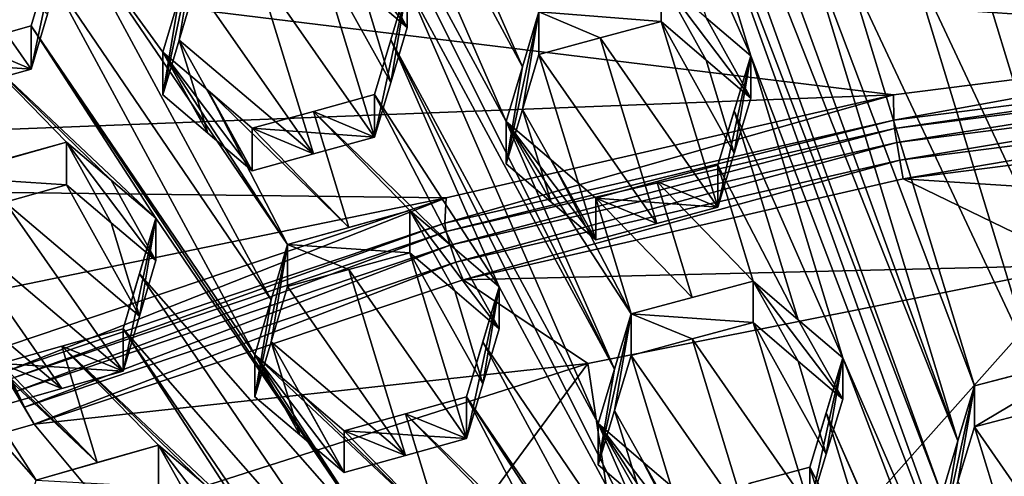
# Model space of a CAD drawing. Header units: metres. Extents: x -22 to 22, y 0 to 204.
# Tile 81 of 256: x -3.467 to -1.445, y 23.187 to 24.125. Entities that reach past the tile are written whole.
import ezdxf

# ---------------------------------------------------------------- set-up
doc = ezdxf.new("R2010")
doc.units = ezdxf.units.M
doc.layers.add('solid_002_SW0002', color=7, linetype='CONTINUOUS')
doc.layers.add('solid_002_SW0002_01', color=7, linetype='CONTINUOUS')

msp = doc.modelspace()

# ---------------------------------------------------------------- linework, layer by layer
at = {"layer": 'solid_002_SW0002'}
for points in [[(-10.401688, 38.78968, 222.258194), (-0.000125, 39.062069, 222.530045), (-0.000125, 6.009099, 222.530045)], [(-10.452005, 38.787876, 222.256866), (-10.401688, 38.78968, 222.258194), (-0.000125, 6.009099, 222.530045)], [(-10.250982, 9.179632, 222.262131), (-10.452005, 38.787876, 222.256866), (-0.000125, 6.009099, 222.530045)], [(15.431576, 33.648762, 223.952362), (-15.431306, 33.548271, 223.951843), (-15.319921, 9.159238, 223.824142)], [(-1.624146, 25.475803, 207.654526), (-1.449486, 24.518423, 208.280701), (-1.07161, 23.278879, 209.103455)], [(-1.624146, 25.475803, 207.654526), (-1.07161, 23.278879, 209.103455), (-1.435208, 24.856014, 208.065826)], [(-2.34355, 25.289608, 207.704407), (-2.154612, 24.669819, 208.115723), (-1.57352, 23.148975, 209.13826)], [(-2.34355, 25.289608, 207.704407), (-1.57352, 23.148975, 209.13826), (-1.540141, 23.26016, 209.071899)], [(-1.951396, 24.388519, 208.315506), (-2.34355, 25.289608, 207.704407), (-1.540141, 23.26016, 209.071899)], [(-2.467584, 23.915682, 208.545258), (-2.859738, 24.816679, 207.933807), (-2.893563, 24.703384, 207.998734)], [(-2.434184, 24.027512, 208.481003), (-2.656522, 24.535952, 208.135727), (-2.859738, 24.816679, 207.933807)], [(-2.467584, 23.915682, 208.545258), (-2.434184, 24.027512, 208.481003), (-2.859738, 24.816679, 207.933807)], [(-2.893563, 24.703384, 207.998734), (-2.6708, 24.196333, 208.343048), (-2.245269, 23.407139, 208.890457)], [(-2.467584, 23.915682, 208.545258), (-2.893563, 24.703384, 207.998734), (-2.245269, 23.407139, 208.890457)], [(-2.188437, 24.557062, 208.182648), (-1.965674, 24.050011, 208.526962), (-2.154612, 24.669819, 208.115723)], [(-1.384582, 22.529175, 209.54953), (-2.154612, 24.669819, 208.115723), (-1.965674, 24.050011, 208.526962)], [(-1.384582, 22.529175, 209.54953), (-1.57352, 23.148975, 209.13826), (-2.154612, 24.669819, 208.115723)], [(-2.188437, 24.557062, 208.182648), (-2.057011, 24.128498, 208.46698), (-1.965674, 24.050011, 208.526962)], [(-2.434184, 24.027512, 208.481003), (-2.400341, 24.140743, 208.415588), (-2.656522, 24.535952, 208.135727)], [(-1.1628, 23.357819, 209.045731), (-1.449486, 24.518423, 208.280701), (-1.483303, 24.406218, 208.349564)], [(-1.1628, 23.357819, 209.045731), (-1.07161, 23.278879, 209.103455), (-1.449486, 24.518423, 208.280701)], [(-1.255322, 23.437832, 208.986877), (-1.483303, 24.406218, 208.349564), (-1.516729, 24.295259, 208.417465)], [(-1.1628, 23.357819, 209.045731), (-1.483303, 24.406218, 208.349564), (-1.255322, 23.437832, 208.986877)], [(-1.672731, 23.969946, 195.961624), (-6.033475, 23.800854, 196.006927), (-5.034394, 24.381626, 195.851318)], [(-0.732273, 24.08954, 195.929581), (-1.672731, 23.969946, 195.961624), (-5.034394, 24.381626, 195.851318)], [(0.21112, 24.115271, 195.922684), (-0.732273, 24.08954, 195.929581), (-5.034394, 24.381626, 195.851318)], [(1.190827, 24.164925, 195.909378), (0.21112, 24.115271, 195.922684), (-5.034394, 24.381626, 195.851318)], [(-1.859004, 24.308975, 208.375626), (-1.951396, 24.388519, 208.315506), (-1.540141, 23.26016, 209.071899)], [(-3.568667, 23.98781, 207.934372), (-3.443169, 24.023262, 207.936752), (-3.68514, 24.369995, 207.68129)], [(-3.409763, 24.135681, 207.874603), (-3.68514, 24.369995, 207.68129), (-3.443169, 24.023262, 207.936752)], [(-2.762218, 24.186371, 207.952652), (-2.6708, 24.108534, 208.015381), (-2.854512, 24.353376, 208.21933)], [(-2.76222, 24.274496, 208.281525), (-2.854512, 24.353376, 208.21933), (-2.6708, 24.108534, 208.015381)], [(-3.375926, 24.338537, 208.143753), (-3.443169, 24.023262, 207.936752), (-3.443169, 24.111847, 208.267349)], [(-3.409763, 24.135681, 207.874603), (-3.443169, 24.023262, 207.936752), (-3.375926, 24.338537, 208.143753)], [(-3.409764, 24.224512, 208.206131), (-3.375926, 24.338537, 208.143753), (-3.443169, 24.111847, 208.267349)], [(-2.950389, 23.549255, 208.690765), (-3.375926, 24.338537, 208.143753), (-3.409764, 24.224512, 208.206131)], [(-3.375926, 24.338537, 208.143753), (-3.17271, 24.058178, 208.347061), (-3.139307, 24.170614, 208.285019)], [(-2.916529, 23.663319, 208.628204), (-3.17271, 24.058178, 208.347061), (-3.375926, 24.338537, 208.143753)], [(-2.950389, 23.549255, 208.690765), (-2.916529, 23.663319, 208.628204), (-3.375926, 24.338537, 208.143753)], [(-1.859004, 24.308975, 208.375626), (-1.540141, 23.26016, 209.071899), (-1.506277, 23.372881, 209.004272)], [(-1.767684, 24.230309, 208.43486), (-1.859004, 24.308975, 208.375626), (-1.506277, 23.372881, 209.004272)], [(-3.105467, 24.284428, 208.221817), (-3.139307, 24.170614, 208.285019), (-3.17271, 23.970116, 208.018402)], [(-3.139306, 24.082298, 207.955414), (-3.105467, 24.284428, 208.221817), (-3.17271, 23.970116, 208.018402)], [(-3.139306, 24.082298, 207.955414), (-3.105467, 24.195848, 207.891235), (-3.105467, 24.284428, 208.221817)], [(-1.642207, 24.262896, 208.426575), (-1.255322, 23.437832, 208.986877), (-1.516729, 24.295259, 208.417465)], [(-2.738043, 23.883553, 208.14534), (-2.854512, 24.264923, 207.889221), (-2.980036, 24.230474, 207.89061)], [(-2.704642, 23.99535, 208.080948), (-2.854512, 24.264923, 207.889221), (-2.738043, 23.883553, 208.14534)], [(-2.704642, 23.99535, 208.080948), (-2.762218, 24.186371, 207.952652), (-2.854512, 24.264923, 207.889221)], [(-2.6708, 24.108534, 208.015381), (-2.6708, 24.196333, 208.343048), (-2.76222, 24.274496, 208.281525)], [(-1.642207, 24.262896, 208.426575), (-1.767684, 24.230309, 208.43486), (-1.3808, 23.405489, 208.996063)], [(-1.642207, 24.262896, 208.426575), (-1.3808, 23.405489, 208.996063), (-1.255322, 23.437832, 208.986877)], [(-3.409764, 24.224512, 208.206131), (-3.443169, 24.111847, 208.267349), (-2.983772, 23.436689, 208.752029)], [(-2.950389, 23.549255, 208.690765), (-3.409764, 24.224512, 208.206131), (-2.983772, 23.436689, 208.752029)], [(-2.863571, 23.848969, 208.146225), (-2.980036, 24.230474, 207.89061), (-3.105467, 24.195848, 207.891235)], [(-2.863571, 23.848969, 208.146225), (-2.738043, 23.883553, 208.14534), (-2.980036, 24.230474, 207.89061)], [(-1.767684, 24.230309, 208.43486), (-1.506277, 23.372881, 209.004272), (-1.3808, 23.405489, 208.996063)], [(-2.400341, 24.140743, 208.415588), (-2.149386, 24.120564, 208.08046), (-2.149386, 24.207832, 208.406158)], [(-2.149386, 24.207832, 208.406158), (-2.057009, 24.041544, 208.142471), (-1.965674, 23.963369, 208.203613)], [(-2.057011, 24.128498, 208.46698), (-2.149386, 24.207832, 208.406158), (-1.965674, 23.963369, 208.203613)], [(-2.149386, 24.207832, 208.406158), (-2.149386, 24.120564, 208.08046), (-2.057009, 24.041544, 208.142471)], [(-2.863571, 23.848969, 208.146225), (-3.105467, 24.195848, 207.891235), (-3.139306, 24.082298, 207.955414)], [(-2.704642, 23.99535, 208.080948), (-2.6708, 24.108534, 208.015381), (-2.762218, 24.186371, 207.952652)], [(-2.6708, 24.196333, 208.343048), (-2.738043, 23.883553, 208.14534), (-2.738043, 23.97081, 208.470993)], [(-2.704642, 23.99535, 208.080948), (-2.738043, 23.883553, 208.14534), (-2.6708, 24.196333, 208.343048)], [(-2.704643, 24.082872, 208.407608), (-2.6708, 24.196333, 208.343048), (-2.738043, 23.97081, 208.470993)], [(-2.704643, 24.082872, 208.407608), (-2.278646, 23.295265, 208.954224), (-2.6708, 24.196333, 208.343048)], [(-2.704642, 23.99535, 208.080948), (-2.6708, 24.196333, 208.343048), (-2.6708, 24.108534, 208.015381)], [(-2.6708, 24.196333, 208.343048), (-2.278646, 23.295265, 208.954224), (-2.245269, 23.407139, 208.890457)], [(-3.139307, 24.170614, 208.285019), (-3.17271, 24.058178, 208.347061), (-3.17271, 23.970116, 208.018402)], [(-2.400341, 24.140743, 208.415588), (-2.467584, 23.828899, 208.221375), (-2.434184, 23.940454, 208.156097)], [(-2.434184, 24.027512, 208.481003), (-2.467584, 23.828899, 208.221375), (-2.400341, 24.140743, 208.415588)], [(-2.400341, 24.140743, 208.415588), (-2.434184, 23.940454, 208.156097), (-2.400341, 24.053406, 208.08963)], [(-2.400341, 24.140743, 208.415588), (-2.400341, 24.053406, 208.08963), (-2.274902, 24.087088, 208.085464)], [(-2.400341, 24.140743, 208.415588), (-2.274902, 24.087088, 208.085464), (-2.149386, 24.120564, 208.08046)], [(-2.149386, 24.120564, 208.08046), (-2.274902, 24.087088, 208.085464), (-2.032917, 23.739635, 208.338242)], [(-2.149386, 24.120564, 208.08046), (-2.032917, 23.739635, 208.338242), (-1.999516, 23.850807, 208.271515)], [(-2.057009, 24.041544, 208.142471), (-2.149386, 24.120564, 208.08046), (-1.999516, 23.850807, 208.271515)], [(-1.965674, 23.963369, 208.203613), (-1.965674, 24.050011, 208.526962), (-2.057011, 24.128498, 208.46698)], [(-3.568667, 24.076488, 208.26532), (-3.186988, 23.717001, 208.548553), (-3.443169, 24.111847, 208.267349)], [(-3.568667, 24.076488, 208.26532), (-3.443169, 24.111847, 208.267349), (-3.443169, 24.023262, 207.936752)], [(-3.443169, 24.111847, 208.267349), (-3.186988, 23.717001, 208.548553), (-2.727591, 23.041845, 209.033234)], [(-3.443169, 24.111847, 208.267349), (-2.727591, 23.041845, 209.033234), (-2.983772, 23.436689, 208.752029)], [(-3.139306, 24.082298, 207.955414), (-3.17271, 23.970116, 208.018402), (-3.080462, 23.89183, 208.082657)], [(-3.080462, 23.89183, 208.082657), (-2.988998, 23.814194, 208.146301), (-3.139306, 24.082298, 207.955414)], [(-2.863571, 23.848969, 208.146225), (-3.139306, 24.082298, 207.955414), (-2.988998, 23.814194, 208.146301)], [(-2.704643, 24.082872, 208.407608), (-2.738043, 23.97081, 208.470993), (-2.481862, 23.575832, 208.751694)], [(-2.704643, 24.082872, 208.407608), (-2.05636, 22.786573, 209.299286), (-2.278646, 23.295265, 208.954224)], [(-2.704643, 24.082872, 208.407608), (-2.481862, 23.575832, 208.751694), (-2.05636, 22.786573, 209.299286)], [(-2.274902, 24.087088, 208.085464), (-2.400341, 24.053406, 208.08963), (-2.158439, 23.706081, 208.342972)], [(-2.274902, 24.087088, 208.085464), (-2.158439, 23.706081, 208.342972), (-2.032917, 23.739635, 208.338242)], [(-0.732273, 24.08954, 195.929581), (-1.672015, 23.918385, 195.768387), (-1.672731, 23.969946, 195.961624)], [(-0.732273, 24.08954, 195.929581), (-0.733018, 24.037794, 195.736389), (-1.672015, 23.918385, 195.768387)], [(-3.568667, 24.076488, 208.26532), (-3.443169, 24.023262, 207.936752), (-3.694124, 24.040953, 208.262573)], [(-3.568667, 24.076488, 208.26532), (-3.3707, 23.873343, 208.422211), (-3.278483, 23.794872, 208.485657)], [(-3.496195, 23.837868, 208.419739), (-3.3707, 23.873343, 208.422211), (-3.568667, 24.076488, 208.26532)], [(-3.568667, 24.076488, 208.26532), (-3.278483, 23.794872, 208.485657), (-3.186988, 23.717001, 208.548553)], [(-3.17271, 24.058178, 208.347061), (-3.080462, 23.89183, 208.082657), (-3.17271, 23.970116, 208.018402)], [(-3.17271, 24.058178, 208.347061), (-2.988998, 23.814194, 208.146301), (-3.080462, 23.89183, 208.082657)], [(-3.17271, 24.058178, 208.347061), (-3.080457, 23.979555, 208.410065), (-2.988998, 23.814194, 208.146301)], [(-2.916529, 23.663319, 208.628204), (-3.080457, 23.979555, 208.410065), (-3.17271, 24.058178, 208.347061)], [(-3.568667, 23.98781, 207.934372), (-3.694124, 24.040953, 208.262573), (-3.443169, 24.023262, 207.936752)], [(-2.400341, 24.053406, 208.08963), (-2.434184, 23.940454, 208.156097), (-2.283872, 23.672314, 208.346802)], [(-2.400341, 24.053406, 208.08963), (-2.283872, 23.672314, 208.346802), (-2.158439, 23.706081, 208.342972)], [(-2.057009, 24.041544, 208.142471), (-1.999516, 23.850807, 208.271515), (-1.965674, 23.963369, 208.203613)], [(-2.032917, 23.825697, 208.659424), (-1.999518, 23.937149, 208.593765), (-1.965674, 24.050011, 208.526962)], [(-2.032917, 23.739635, 208.338242), (-2.032917, 23.825697, 208.659424), (-1.965674, 24.050011, 208.526962)], [(-1.999516, 23.850807, 208.271515), (-2.032917, 23.739635, 208.338242), (-1.965674, 24.050011, 208.526962)], [(-1.776736, 23.430176, 208.93811), (-1.965674, 24.050011, 208.526962), (-1.999518, 23.937149, 208.593765)], [(-1.999516, 23.850807, 208.271515), (-1.965674, 24.050011, 208.526962), (-1.965674, 23.963369, 208.203613)], [(-1.384582, 22.529175, 209.54953), (-1.965674, 24.050011, 208.526962), (-1.776736, 23.430176, 208.93811)], [(-1.672015, 23.918385, 195.768387), (-0.733018, 24.037794, 195.736389), (-1.670424, 23.901287, 195.733353)], [(-0.733018, 24.037794, 195.736389), (-0.732628, 24.020544, 195.701385), (-1.670424, 23.901287, 195.733353)], [(-2.467584, 23.915682, 208.545258), (-2.467584, 23.828899, 208.221375), (-2.434184, 24.027512, 208.481003)], [(-1.670424, 23.901287, 195.733353), (-0.732628, 24.020544, 195.701385), (-1.665909, 23.872368, 195.707474)], [(-0.732628, 24.020544, 195.701385), (-0.731492, 23.991194, 195.675644), (-1.665909, 23.872368, 195.707474)], [(-3.080457, 23.979555, 208.410065), (-2.988998, 23.901588, 208.472473), (-2.988998, 23.814194, 208.146301)], [(-2.791105, 23.69812, 208.628235), (-2.988998, 23.901588, 208.472473), (-3.080457, 23.979555, 208.410065)], [(-2.916529, 23.663319, 208.628204), (-2.791105, 23.69812, 208.628235), (-3.080457, 23.979555, 208.410065)], [(-1.665909, 23.872368, 195.707474), (-0.731492, 23.991194, 195.675644), (-1.659163, 23.83605, 195.694763)], [(-0.731492, 23.991194, 195.675644), (-0.72978, 23.954235, 195.663101), (-1.659163, 23.83605, 195.694763)], [(-1.672731, 23.969946, 195.961624), (-2.590872, 23.758951, 196.018158), (-6.033475, 23.800854, 196.006927)], [(-2.863571, 23.936291, 208.472122), (-2.738043, 23.97081, 208.470993), (-2.738043, 23.883553, 208.14534)], [(-2.573259, 23.653902, 208.689926), (-2.738043, 23.97081, 208.470993), (-2.863571, 23.936291, 208.472122)], [(-2.573259, 23.653902, 208.689926), (-2.481862, 23.575832, 208.751694), (-2.738043, 23.97081, 208.470993)], [(-1.672731, 23.969946, 195.961624), (-1.672015, 23.918385, 195.768387), (-2.59339, 23.706608, 195.825134)], [(-1.672731, 23.969946, 195.961624), (-2.59339, 23.706608, 195.825134), (-2.590872, 23.758951, 196.018158)], [(-2.863571, 23.936291, 208.472122), (-2.738043, 23.883553, 208.14534), (-2.988998, 23.901588, 208.472473)], [(-2.791105, 23.69812, 208.628235), (-2.863571, 23.936291, 208.472122), (-2.988998, 23.901588, 208.472473)], [(-2.665574, 23.732729, 208.627441), (-2.573259, 23.653902, 208.689926), (-2.863571, 23.936291, 208.472122)], [(-2.791105, 23.69812, 208.628235), (-2.665574, 23.732729, 208.627441), (-2.863571, 23.936291, 208.472122)], [(-2.375243, 23.75021, 208.284485), (-2.434184, 23.940454, 208.156097), (-2.467584, 23.828899, 208.221375)], [(-2.375243, 23.75021, 208.284485), (-2.283872, 23.672314, 208.346802), (-2.434184, 23.940454, 208.156097)], [(-1.86803, 23.508585, 208.878006), (-1.999518, 23.937149, 208.593765), (-2.032917, 23.825697, 208.659424)], [(-1.86803, 23.508585, 208.878006), (-1.776736, 23.430176, 208.93811), (-1.999518, 23.937149, 208.593765)], [(-1.659163, 23.83605, 195.694763), (-0.72978, 23.954235, 195.663101), (-1.652905, 23.797539, 195.697235)], [(-0.72978, 23.954235, 195.663101), (-0.726032, 23.915407, 195.665649), (-1.652905, 23.797539, 195.697235)], [(-2.59339, 23.706608, 195.825134), (-1.672015, 23.918385, 195.768387), (-2.590629, 23.689823, 195.790009)], [(-1.672015, 23.918385, 195.768387), (-1.670424, 23.901287, 195.733353), (-2.590629, 23.689823, 195.790009)], [(-2.467584, 23.915682, 208.545258), (-2.283872, 23.672314, 208.346802), (-2.375243, 23.75021, 208.284485)], [(-2.375238, 23.836662, 208.607147), (-2.283872, 23.672314, 208.346802), (-2.467584, 23.915682, 208.545258)], [(-2.467584, 23.915682, 208.545258), (-2.245269, 23.407139, 208.890457), (-2.211403, 23.520554, 208.825394)], [(-2.375238, 23.836662, 208.607147), (-2.467584, 23.915682, 208.545258), (-2.211403, 23.520554, 208.825394)], [(-2.467584, 23.915682, 208.545258), (-2.375243, 23.75021, 208.284485), (-2.467584, 23.828899, 208.221375)], [(-2.863571, 23.848969, 208.146225), (-2.988998, 23.814194, 208.146301), (-2.988998, 23.901588, 208.472473)], [(-2.863571, 23.848969, 208.146225), (-2.988998, 23.901588, 208.472473), (-2.738043, 23.883553, 208.14534)], [(-2.590629, 23.689823, 195.790009), (-1.670424, 23.901287, 195.733353), (-2.582826, 23.661781, 195.763901)], [(-1.670424, 23.901287, 195.733353), (-1.665909, 23.872368, 195.707474), (-2.582826, 23.661781, 195.763901)], [(-0.258294, 23.707376, 195.72139), (-1.652905, 23.797539, 195.697235), (-0.726032, 23.915407, 195.665649)], [(-3.621655, 23.80221, 208.41655), (-3.3707, 23.785484, 208.09433), (-3.3707, 23.873343, 208.422211)], [(-3.496195, 23.837868, 208.419739), (-3.621655, 23.80221, 208.41655), (-3.3707, 23.873343, 208.422211)], [(-3.3707, 23.873343, 208.422211), (-3.278481, 23.707352, 208.159042), (-3.186988, 23.62982, 208.22319)], [(-3.3707, 23.873343, 208.422211), (-3.3707, 23.785484, 208.09433), (-3.278481, 23.707352, 208.159042)], [(-3.278483, 23.794872, 208.485657), (-3.3707, 23.873343, 208.422211), (-3.186988, 23.62982, 208.22319)], [(-2.582826, 23.661781, 195.763901), (-1.665909, 23.872368, 195.707474), (-2.571183, 23.626764, 195.750839)], [(-1.665909, 23.872368, 195.707474), (-1.659163, 23.83605, 195.694763), (-2.571183, 23.626764, 195.750839)], [(-2.571183, 23.626764, 195.750839), (-1.659163, 23.83605, 195.694763), (-2.556266, 23.590565, 195.752701)], [(-1.659163, 23.83605, 195.694763), (-1.652905, 23.797539, 195.697235), (-2.556266, 23.590565, 195.752701)], [(-2.375238, 23.836662, 208.607147), (-2.283872, 23.758448, 208.668259), (-2.283872, 23.672314, 208.346802)], [(-2.375238, 23.836662, 208.607147), (-2.211403, 23.520554, 208.825394), (-2.283872, 23.758448, 208.668259)], [(-2.15844, 23.792177, 208.664276), (-2.032917, 23.825697, 208.659424), (-2.032917, 23.739635, 208.338242)], [(-1.960448, 23.587914, 208.816986), (-2.032917, 23.825697, 208.659424), (-2.15844, 23.792177, 208.664276)], [(-1.960448, 23.587914, 208.816986), (-1.86803, 23.508585, 208.878006), (-2.032917, 23.825697, 208.659424)], [(-2.590872, 23.758951, 196.018158), (-3.550502, 23.561987, 196.070938), (-6.033475, 23.800854, 196.006927)], [(-3.621655, 23.80221, 208.41655), (-3.496189, 23.749916, 208.091507), (-3.3707, 23.785484, 208.09433)], [(-3.186988, 23.62982, 208.22319), (-3.186988, 23.717001, 208.548553), (-3.278483, 23.794872, 208.485657)], [(-1.287013, 23.62076, 195.744598), (-2.556266, 23.590565, 195.752701), (-1.652905, 23.797539, 195.697235)], [(-1.287013, 23.62076, 195.744598), (-1.652905, 23.797539, 195.697235), (-0.258294, 23.707376, 195.72139)], [(-3.220844, 23.515772, 208.285736), (-3.3707, 23.785484, 208.09433), (-3.496189, 23.749916, 208.091507)], [(-3.220844, 23.515772, 208.285736), (-3.278481, 23.707352, 208.159042), (-3.3707, 23.785484, 208.09433)], [(-2.283872, 23.758448, 208.668259), (-2.15844, 23.792177, 208.664276), (-2.032917, 23.739635, 208.338242)], [(-2.085975, 23.554342, 208.82164), (-2.15844, 23.792177, 208.664276), (-2.283872, 23.758448, 208.668259)], [(-2.085975, 23.554342, 208.82164), (-1.960448, 23.587914, 208.816986), (-2.15844, 23.792177, 208.664276)], [(-2.590872, 23.758951, 196.018158), (-3.487428, 23.456461, 196.099213), (-3.550502, 23.561987, 196.070938)], [(-2.590872, 23.758951, 196.018158), (-2.59339, 23.706608, 195.825134), (-3.487428, 23.404697, 195.906021)], [(-2.590872, 23.758951, 196.018158), (-3.487428, 23.404697, 195.906021), (-3.487428, 23.456461, 196.099213)], [(-2.158439, 23.706081, 208.342972), (-2.283872, 23.758448, 208.668259), (-2.032917, 23.739635, 208.338242)], [(-2.158439, 23.706081, 208.342972), (-2.283872, 23.672314, 208.346802), (-2.283872, 23.758448, 208.668259)], [(-2.085975, 23.554342, 208.82164), (-2.283872, 23.758448, 208.668259), (-2.211403, 23.520554, 208.825394)], [(-3.925939, 23.73984, 208.391541), (-3.466567, 23.064362, 208.875366), (-3.432717, 23.179327, 208.816315)], [(-3.925939, 23.73984, 208.391541), (-3.432717, 23.179327, 208.816315), (-3.688898, 23.574333, 208.535721)], [(-3.254231, 23.403189, 208.347), (-3.496189, 23.749916, 208.091507), (-3.621655, 23.714155, 208.087921)], [(-3.254231, 23.403189, 208.347), (-3.220844, 23.515772, 208.285736), (-3.496189, 23.749916, 208.091507)], [(-3.379709, 23.367411, 208.343384), (-3.621655, 23.714155, 208.087921), (-3.655503, 23.599743, 208.149017)], [(-3.379709, 23.367411, 208.343384), (-3.254231, 23.403189, 208.347), (-3.621655, 23.714155, 208.087921)], [(-3.254231, 23.403189, 208.347), (-3.186988, 23.717001, 208.548553), (-3.220844, 23.515772, 208.285736)], [(-3.254231, 23.489882, 208.670547), (-3.186988, 23.717001, 208.548553), (-3.254231, 23.403189, 208.347)], [(-3.220845, 23.602703, 208.610184), (-3.186988, 23.717001, 208.548553), (-3.254231, 23.489882, 208.670547)], [(-3.220845, 23.602703, 208.610184), (-2.727591, 23.041845, 209.033234), (-3.186988, 23.717001, 208.548553)], [(-3.220844, 23.515772, 208.285736), (-3.186988, 23.717001, 208.548553), (-3.186988, 23.62982, 208.22319)], [(-2.916529, 23.663319, 208.628204), (-2.665574, 23.646212, 208.30455), (-2.665574, 23.732729, 208.627441)], [(-2.916529, 23.663319, 208.628204), (-2.665574, 23.732729, 208.627441), (-2.791105, 23.69812, 208.628235)], [(-2.665574, 23.732729, 208.627441), (-2.665574, 23.646212, 208.30455), (-2.573256, 23.567715, 208.368286)], [(-2.665574, 23.732729, 208.627441), (-2.573256, 23.567715, 208.368286), (-2.481862, 23.489973, 208.431274)], [(-2.573259, 23.653902, 208.689926), (-2.665574, 23.732729, 208.627441), (-2.481862, 23.489973, 208.431274)], [(-2.59339, 23.706608, 195.825134), (-3.483465, 23.388039, 195.870377), (-3.487428, 23.404697, 195.906021)], [(-2.59339, 23.706608, 195.825134), (-2.590629, 23.689823, 195.790009), (-3.483465, 23.388039, 195.870377)], [(-3.220844, 23.515772, 208.285736), (-3.186988, 23.62982, 208.22319), (-3.278481, 23.707352, 208.159042)], [(-2.590629, 23.689823, 195.790009), (-3.472564, 23.361551, 195.844467), (-3.483465, 23.388039, 195.870377)], [(-2.590629, 23.689823, 195.790009), (-2.582826, 23.661781, 195.763901), (-3.472564, 23.361551, 195.844467)], [(-2.582826, 23.661781, 195.763901), (-3.456486, 23.329082, 195.830902), (-3.472564, 23.361551, 195.844467)], [(-2.582826, 23.661781, 195.763901), (-2.571183, 23.626764, 195.750839), (-3.456486, 23.329082, 195.830902)], [(-2.916529, 23.663319, 208.628204), (-2.983772, 23.350534, 208.430496), (-2.950389, 23.462852, 208.368301)], [(-2.950389, 23.549255, 208.690765), (-2.983772, 23.350534, 208.430496), (-2.916529, 23.663319, 208.628204)], [(-2.916529, 23.663319, 208.628204), (-2.950389, 23.462852, 208.368301), (-2.916529, 23.57666, 208.304794)], [(-2.916529, 23.663319, 208.628204), (-2.916529, 23.57666, 208.304794), (-2.791101, 23.611536, 208.305099)], [(-2.916529, 23.663319, 208.628204), (-2.791101, 23.611536, 208.305099), (-2.665574, 23.646212, 208.30455)], [(-2.481862, 23.489973, 208.431274), (-2.481862, 23.575832, 208.751694), (-2.573259, 23.653902, 208.689926)], [(-2.665574, 23.646212, 208.30455), (-2.791101, 23.611536, 208.305099), (-2.549105, 23.264692, 208.560135)], [(-2.515726, 23.376575, 208.496368), (-2.665574, 23.646212, 208.30455), (-2.549105, 23.264692, 208.560135)], [(-2.515726, 23.376575, 208.496368), (-2.573256, 23.567715, 208.368286), (-2.665574, 23.646212, 208.30455)], [(-3.456486, 23.329082, 195.830902), (-2.571183, 23.626764, 195.750839), (-3.436957, 23.294376, 195.832062)], [(-2.571183, 23.626764, 195.750839), (-2.556266, 23.590565, 195.752701), (-3.436957, 23.294376, 195.832062)], [(-2.300249, 23.418444, 195.798813), (-2.556266, 23.590565, 195.752701), (-1.287013, 23.62076, 195.744598)], [(-2.300249, 23.418444, 195.798813), (-1.287013, 23.62076, 195.744598), (-2.179871, 22.6173, 194.532272)], [(-1.287013, 23.62076, 195.744598), (-1.22067, 22.808611, 194.481003), (-2.179871, 22.6173, 194.532272)], [(-3.505186, 23.331421, 208.338974), (-3.379709, 23.367411, 208.343384), (-3.655503, 23.599743, 208.149017)], [(-3.220845, 23.602703, 208.610184), (-3.254231, 23.489882, 208.670547), (-2.761476, 22.927462, 209.094955)], [(-3.220845, 23.602703, 208.610184), (-2.761476, 22.927462, 209.094955), (-2.727591, 23.041845, 209.033234)], [(-2.791101, 23.611536, 208.305099), (-2.916529, 23.57666, 208.304794), (-2.674634, 23.229847, 208.560043)], [(-2.791101, 23.611536, 208.305099), (-2.674634, 23.229847, 208.560043), (-2.549105, 23.264692, 208.560135)], [(-3.688898, 23.574333, 208.535721), (-3.432717, 23.179327, 208.816315), (-3.30723, 23.215359, 208.820877)], [(-3.688898, 23.574333, 208.535721), (-3.30723, 23.215359, 208.820877), (-3.596742, 23.496078, 208.599731)], [(-2.300249, 23.418444, 195.798813), (-3.436957, 23.294376, 195.832062), (-2.556266, 23.590565, 195.752701)], [(-2.916529, 23.57666, 208.304794), (-2.950389, 23.462852, 208.368301), (-2.674634, 23.229847, 208.560043)], [(-2.481862, 23.575832, 208.751694), (-2.549105, 23.264692, 208.560135), (-2.549105, 23.350021, 208.878571)], [(-2.481862, 23.575832, 208.751694), (-2.515726, 23.376575, 208.496368), (-2.549105, 23.264692, 208.560135)], [(-2.515727, 23.46216, 208.815796), (-2.481862, 23.575832, 208.751694), (-2.549105, 23.350021, 208.878571)], [(-2.05636, 22.786573, 209.299286), (-2.481862, 23.575832, 208.751694), (-2.515727, 23.46216, 208.815796)], [(-2.481862, 23.575832, 208.751694), (-2.481862, 23.489973, 208.431274), (-2.515726, 23.376575, 208.496368)], [(-2.085975, 23.554342, 208.82164), (-2.211403, 23.520554, 208.825394), (-1.960448, 23.587914, 208.816986)], [(-1.960448, 23.502602, 208.498596), (-1.960448, 23.587914, 208.816986), (-2.211403, 23.520554, 208.825394)], [(-1.86803, 23.508585, 208.878006), (-1.960448, 23.587914, 208.816986), (-1.776736, 23.345497, 208.62207)], [(-1.868027, 23.42359, 208.560806), (-1.960448, 23.587914, 208.816986), (-1.960448, 23.502602, 208.498596)], [(-1.776736, 23.345497, 208.62207), (-1.960448, 23.587914, 208.816986), (-1.868027, 23.42359, 208.560806)], [(-2.515726, 23.376575, 208.496368), (-2.481862, 23.489973, 208.431274), (-2.573256, 23.567715, 208.368286)], [(-2.950389, 23.549255, 208.690765), (-2.983772, 23.436689, 208.752029), (-2.983772, 23.350534, 208.430496)], [(-2.211403, 23.520554, 208.825394), (-2.245269, 23.407139, 208.890457), (-2.278646, 23.210424, 208.637604)], [(-2.245269, 23.322027, 208.57283), (-2.211403, 23.520554, 208.825394), (-2.278646, 23.210424, 208.637604)], [(-2.245269, 23.322027, 208.57283), (-2.211403, 23.435165, 208.506729), (-2.211403, 23.520554, 208.825394)], [(-2.085973, 23.468996, 208.503128), (-2.211403, 23.520554, 208.825394), (-2.211403, 23.435165, 208.506729)], [(-1.960448, 23.502602, 208.498596), (-2.211403, 23.520554, 208.825394), (-2.085973, 23.468996, 208.503128)], [(-3.596742, 23.496078, 208.599731), (-3.30723, 23.215359, 208.820877), (-3.505186, 23.418325, 208.6633)], [(-1.843979, 23.121637, 208.756241), (-1.960448, 23.502602, 208.498596), (-2.085973, 23.468996, 208.503128)], [(-1.810602, 23.2328, 208.689804), (-1.868027, 23.42359, 208.560806), (-1.960448, 23.502602, 208.498596)], [(-1.843979, 23.121637, 208.756241), (-1.810602, 23.2328, 208.689804), (-1.960448, 23.502602, 208.498596)], [(-1.776736, 23.345497, 208.62207), (-1.776736, 23.430176, 208.93811), (-1.86803, 23.508585, 208.878006)], [(-3.379708, 23.454206, 208.667297), (-2.99805, 23.095005, 208.95163), (-3.254231, 23.489882, 208.670547)], [(-3.379708, 23.454206, 208.667297), (-3.254231, 23.489882, 208.670547), (-3.254231, 23.403189, 208.347)], [(-3.254231, 23.489882, 208.670547), (-2.99805, 23.095005, 208.95163), (-2.794834, 22.814722, 209.155212)], [(-3.254231, 23.489882, 208.670547), (-2.794834, 22.814722, 209.155212), (-2.761476, 22.927462, 209.094955)], [(-3.379708, 23.454206, 208.667297), (-3.254231, 23.403189, 208.347), (-3.505186, 23.418325, 208.6633)], [(-3.379708, 23.454206, 208.667297), (-3.505186, 23.418325, 208.6633), (-3.30723, 23.215359, 208.820877)], [(-3.379708, 23.454206, 208.667297), (-3.089547, 23.172791, 208.888412), (-2.99805, 23.095005, 208.95163)], [(-3.379708, 23.454206, 208.667297), (-3.30723, 23.215359, 208.820877), (-3.181762, 23.251175, 208.824646)], [(-3.379708, 23.454206, 208.667297), (-3.181762, 23.251175, 208.824646), (-3.089547, 23.172791, 208.888412)], [(-2.950389, 23.462852, 208.368301), (-2.983772, 23.350534, 208.430496), (-2.891514, 23.272331, 208.495087)], [(-2.950389, 23.462852, 208.368301), (-2.80006, 23.19479, 208.559052), (-2.674634, 23.229847, 208.560043)], [(-2.891514, 23.272331, 208.495087), (-2.80006, 23.19479, 208.559052), (-2.950389, 23.462852, 208.368301)], [(-2.089708, 22.674637, 209.362411), (-2.515727, 23.46216, 208.815796), (-2.549105, 23.350021, 208.878571)], [(-2.05636, 22.786573, 209.299286), (-2.515727, 23.46216, 208.815796), (-2.089708, 22.674637, 209.362411)], [(-1.969512, 23.087934, 208.760422), (-2.085973, 23.468996, 208.503128), (-2.211403, 23.435165, 208.506729)], [(-1.969512, 23.087934, 208.760422), (-1.843979, 23.121637, 208.756241), (-2.085973, 23.468996, 208.503128)], [(-3.519678, 23.434828, 195.802658), (-3.456486, 23.329082, 195.830902), (-3.436957, 23.294376, 195.832062)], [(-3.519678, 23.434828, 195.802658), (-3.436957, 23.294376, 195.832062), (-3.500044, 23.399923, 195.803772)], [(-3.519678, 23.434828, 195.802658), (-3.472564, 23.361551, 195.844467), (-3.456486, 23.329082, 195.830902)], [(-2.983772, 23.436689, 208.752029), (-2.80006, 23.19479, 208.559052), (-2.891514, 23.272331, 208.495087)], [(-2.983772, 23.436689, 208.752029), (-2.891509, 23.358143, 208.815369), (-2.80006, 23.19479, 208.559052)], [(-2.983772, 23.436689, 208.752029), (-2.891514, 23.272331, 208.495087), (-2.983772, 23.350534, 208.430496)], [(-2.602166, 23.076948, 209.034378), (-2.891509, 23.358143, 208.815369), (-2.983772, 23.436689, 208.752029)], [(-2.602166, 23.076948, 209.034378), (-2.983772, 23.436689, 208.752029), (-2.727591, 23.041845, 209.033234)], [(-2.094934, 23.053989, 208.76358), (-2.211403, 23.435165, 208.506729), (-2.245269, 23.322027, 208.57283)], [(-1.969512, 23.087934, 208.760422), (-2.211403, 23.435165, 208.506729), (-2.094934, 23.053989, 208.76358)], [(-1.255322, 23.437832, 208.986877), (-1.506277, 23.372881, 209.004272), (-1.506277, 23.288607, 208.689758)], [(-1.255322, 23.437832, 208.986877), (-1.3808, 23.405489, 208.996063), (-1.506277, 23.372881, 209.004272)], [(-1.255322, 23.437832, 208.986877), (-1.506277, 23.288607, 208.689758), (-1.3808, 23.32122, 208.68158)], [(-3.505186, 23.418325, 208.6633), (-3.254231, 23.403189, 208.347), (-3.379709, 23.367411, 208.343384)], [(-3.505186, 23.418325, 208.6633), (-3.379709, 23.367411, 208.343384), (-3.505186, 23.331421, 208.338974)], [(-3.279222, 23.105177, 195.882751), (-3.436957, 23.294376, 195.832062), (-2.300249, 23.418444, 195.798813)], [(-3.279222, 23.105177, 195.882751), (-2.300249, 23.418444, 195.798813), (-3.109593, 22.319721, 194.612)], [(-2.300249, 23.418444, 195.798813), (-2.179871, 22.6173, 194.532272), (-3.109593, 22.319721, 194.612)], [(-1.810602, 23.2328, 208.689804), (-1.776736, 23.345497, 208.62207), (-1.868027, 23.42359, 208.560806)], [(-1.776736, 23.430176, 208.93811), (-1.843979, 23.205742, 209.070114), (-1.810604, 23.317181, 209.004761)], [(-1.843979, 23.121637, 208.756241), (-1.843979, 23.205742, 209.070114), (-1.776736, 23.430176, 208.93811)], [(-1.843979, 23.121637, 208.756241), (-1.776736, 23.430176, 208.93811), (-1.810602, 23.2328, 208.689804)], [(-1.776736, 23.430176, 208.93811), (-1.810604, 23.317181, 209.004761), (-1.195644, 21.909336, 209.960663)], [(-1.810602, 23.2328, 208.689804), (-1.776736, 23.430176, 208.93811), (-1.776736, 23.345497, 208.62207)], [(-1.384582, 22.529175, 209.54953), (-1.776736, 23.430176, 208.93811), (-1.195644, 21.909336, 209.960663)], [(-3.500044, 23.399923, 195.803772), (-3.436957, 23.294376, 195.832062), (-4.25771, 23.061455, 195.89447)], [(-2.245269, 23.407139, 208.890457), (-2.278646, 23.295265, 208.954224), (-2.278646, 23.210424, 208.637604)], [(-1.506277, 23.372881, 209.004272), (-1.540141, 23.26016, 209.071899), (-1.57352, 23.065294, 208.825958)], [(-1.540142, 23.176184, 208.758499), (-1.506277, 23.372881, 209.004272), (-1.57352, 23.065294, 208.825958)], [(-1.540142, 23.176184, 208.758499), (-1.506277, 23.288607, 208.689758), (-1.506277, 23.372881, 209.004272)], [(-2.891509, 23.358143, 208.815369), (-2.80006, 23.280272, 208.878067), (-2.80006, 23.19479, 208.559052)], [(-2.602166, 23.076948, 209.034378), (-2.80006, 23.280272, 208.878067), (-2.891509, 23.358143, 208.815369)], [(-2.674634, 23.315248, 208.878769), (-2.549105, 23.350021, 208.878571), (-2.549105, 23.264692, 208.560135)], [(-2.384298, 23.033073, 209.097458), (-2.549105, 23.350021, 208.878571), (-2.674634, 23.315248, 208.878769)], [(-2.089708, 22.674637, 209.362411), (-2.549105, 23.350021, 208.878571), (-2.292924, 22.955111, 209.159531)], [(-2.384298, 23.033073, 209.097458), (-2.292924, 22.955111, 209.159531), (-2.549105, 23.350021, 208.878571)], [(-2.80006, 23.280272, 208.878067), (-2.674634, 23.315248, 208.878769), (-2.549105, 23.264692, 208.560135)], [(-2.602166, 23.076948, 209.034378), (-2.674634, 23.315248, 208.878769), (-2.80006, 23.280272, 208.878067)], [(-2.476636, 23.111834, 209.034622), (-2.674634, 23.315248, 208.878769), (-2.602166, 23.076948, 209.034378)], [(-2.384298, 23.033073, 209.097458), (-2.674634, 23.315248, 208.878769), (-2.476636, 23.111834, 209.034622)], [(-2.186272, 23.131784, 208.701004), (-2.245269, 23.322027, 208.57283), (-2.278646, 23.210424, 208.637604)], [(-2.094934, 23.053989, 208.76358), (-2.245269, 23.322027, 208.57283), (-2.186272, 23.131784, 208.701004)], [(-1.679034, 22.888611, 209.288849), (-1.810604, 23.317181, 209.004761), (-1.843979, 23.205742, 209.070114)], [(-1.587798, 22.810303, 209.349106), (-1.195644, 21.909336, 209.960663), (-1.810604, 23.317181, 209.004761)], [(-1.679034, 22.888611, 209.288849), (-1.587798, 22.810303, 209.349106), (-1.810604, 23.317181, 209.004761)], [(-1.3808, 23.32122, 208.68158), (-1.506277, 23.288607, 208.689758), (-1.264331, 22.940418, 208.939819)], [(-4.25771, 23.061455, 195.89447), (-3.436957, 23.294376, 195.832062), (-3.279222, 23.105177, 195.882751)], [(-2.186272, 23.131784, 208.701004), (-2.278646, 23.210424, 208.637604), (-2.278646, 23.295265, 208.954224)], [(-2.022465, 22.900225, 209.234695), (-2.278646, 23.295265, 208.954224), (-2.05636, 22.786573, 209.299286)], [(-2.186266, 23.216291, 209.016418), (-2.278646, 23.295265, 208.954224), (-2.022465, 22.900225, 209.234695)], [(-2.094934, 23.053989, 208.76358), (-2.278646, 23.295265, 208.954224), (-2.186266, 23.216291, 209.016418)], [(-2.094934, 23.053989, 208.76358), (-2.186272, 23.131784, 208.701004), (-2.278646, 23.295265, 208.954224)], [(-2.674634, 23.229847, 208.560043), (-2.80006, 23.280272, 208.878067), (-2.549105, 23.264692, 208.560135)], [(-2.674634, 23.229847, 208.560043), (-2.80006, 23.19479, 208.559052), (-2.80006, 23.280272, 208.878067)], [(-1.389809, 22.907793, 208.947968), (-1.506277, 23.288607, 208.689758), (-1.540142, 23.176184, 208.758499)], [(-1.389809, 22.907793, 208.947968), (-1.264331, 22.940418, 208.939819), (-1.506277, 23.288607, 208.689758)], [(-3.181762, 23.251175, 208.824646), (-3.30723, 23.215359, 208.820877), (-3.432717, 23.179327, 208.816315)], [(-3.181762, 23.165203, 208.503799), (-3.181762, 23.251175, 208.824646), (-3.432717, 23.179327, 208.816315)], [(-3.089544, 23.08716, 208.568848), (-2.99805, 23.009716, 208.633316), (-3.181762, 23.251175, 208.824646)], [(-3.089547, 23.172791, 208.888412), (-3.181762, 23.251175, 208.824646), (-2.99805, 23.009716, 208.633316)], [(-3.089544, 23.08716, 208.568848), (-3.181762, 23.251175, 208.824646), (-3.181762, 23.165203, 208.503799)], [(-1.540141, 23.26016, 209.071899), (-1.57352, 23.148975, 209.13826), (-1.57352, 23.065294, 208.825958)], [(-2.094934, 23.138178, 209.077774), (-2.186266, 23.216291, 209.016418), (-2.022465, 22.900225, 209.234695)], [(-2.094934, 23.053989, 208.76358), (-2.186266, 23.216291, 209.016418), (-2.094934, 23.138178, 209.077774)], [(-1.77151, 22.967932, 209.22757), (-1.843979, 23.205742, 209.070114), (-1.969513, 23.172077, 209.074448)], [(-1.843979, 23.121637, 208.756241), (-1.969513, 23.172077, 209.074448), (-1.843979, 23.205742, 209.070114)], [(-1.77151, 22.967932, 209.22757), (-1.679034, 22.888611, 209.288849), (-1.843979, 23.205742, 209.070114)]]:
    msp.add_3dface(points, dxfattribs=at)
at = {"layer": 'solid_002_SW0002_01'}
msp.add_3dface([(15.431576, 33.648762, 223.952362), (-15.319921, 9.159238, 223.824142), (15.31992, 9.159238, 223.824142)], dxfattribs=at)

doc.saveas('drawing.dxf')
